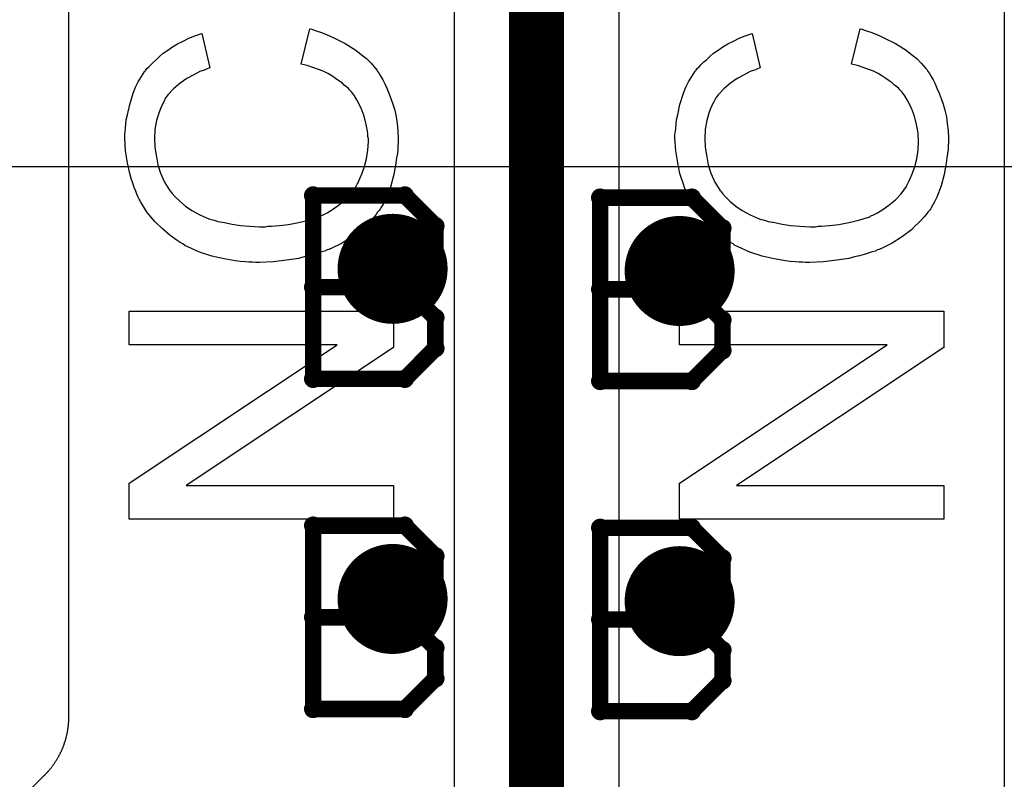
# Model space of a CAD drawing. Extents: x -1.5 to 9, y -3 to 5.
# Tile 107 of 256: x 0.806 to 0.985, y 1.889 to 2.027. Entities that reach past the tile are written whole.
import ezdxf

# ---------------------------------------------------------------- set-up
doc = ezdxf.new("R2010")
doc.units = 0
doc.layers.get('0').update_dxf_attribs({"linetype": 'CONTINUOUS'})
for name, color, linetype in [('qfn16-30-34-a_copper_signal_1', 1, 'CONTINUOUS'), ('qfn16-30-34-a_copper_signal_2', 1, 'CONTINUOUS'), ('qfn16-30-34-a_copper_signal_bot', 5, 'CONTINUOUS'), ('qfn16-30-34-a_copper_signal_top', 1, 'CONTINUOUS'), ('qfn16-30-34-a_drawing_1', 1, 'CONTINUOUS'), ('qfn16-30-34-a_drillmap_1', 1, 'CONTINUOUS'), ('qfn16-30-34-a_legend_top', 2, 'CONTINUOUS'), ('qfn16-30-34-a_pth_drill', 1, 'CONTINUOUS'), ('qfn16-30-34-a_soldermask_bot', 1, 'CONTINUOUS')]:
    doc.layers.add(name, color=color, linetype=linetype)

# ---------------------------------------------------------------- blocks, each defined once
blk = doc.blocks.new('D29')
at = {"const_width": 0.01}
blk.add_lwpolyline([(-0.005, 0, 1), (0.005, 0, 1)], format="xyb", close=True, dxfattribs=at)
blk = doc.blocks.new('D64')
at = {"const_width": 0.005}
blk.add_lwpolyline([(-0.0025, 0, 1), (0.0025, 0, 1)], format="xyb", close=True, dxfattribs=at)
blk = doc.blocks.new('D69')
at = {"const_width": 0.001667}
blk.add_lwpolyline([(-0.000833, 0, 1), (0.000833, 0, 1)], format="xyb", close=True, dxfattribs=at)
blk = doc.blocks.new('D44')
at = {"const_width": 0.0025}
blk.add_lwpolyline([(-0.00125, 0, 1), (0.00125, 0, 1)], format="xyb", close=True, dxfattribs=at)

msp = doc.modelspace()

# ---------------------------------------------------------------- linework, layer by layer
at = {"layer": 'qfn16-30-34-a_copper_signal_2', "color": 1}
msp.add_lwpolyline([(0.985, 2.06789), (0.985, 1.831213)], dxfattribs=at)
at = {"layer": 'qfn16-30-34-a_copper_signal_top', "color": 1, "const_width": 0.01}
msp.add_lwpolyline([(0.9, 1.85), (0.9, 2.8)], dxfattribs=at)
at = {"layer": 'qfn16-30-34-a_copper_signal_top', "color": 1}
for points in [[(0.881042, 2.068309), (0.881772, 2.068236), (0.881847, 2.068225), (0.88194, 2.068207), (0.882031, 2.068185), (0.882126, 2.068157), (0.88221, 2.068126), (0.882296, 2.06809), (0.882395, 2.068042), (0.882461, 2.068006), (0.882567, 2.067939), (0.882633, 2.067892), (0.882739, 2.067808), (0.883705, 2.06695), (0.885, 2.065707), (0.885, 1.856213)], [(0.981042, 2.068309), (0.981772, 2.068236), (0.981847, 2.068225), (0.98194, 2.068207), (0.982031, 2.068185), (0.982126, 2.068157), (0.98221, 2.068126), (0.982296, 2.06809), (0.982395, 2.068042), (0.982461, 2.068006), (0.982567, 2.067939), (0.982633, 2.067892), (0.982739, 2.067808), (0.983705, 2.06695), (0.985, 2.065707), (0.985, 1.831213)], [(0.715, 1.793787), (0.810594, 1.88938), (0.810607, 1.889393), (0.810683, 1.88947), (0.81076, 1.889549), (0.810836, 1.889627), (0.810911, 1.889706), (0.810985, 1.889786), (0.811059, 1.889866), (0.811133, 1.889947), (0.811206, 1.890028), (0.811278, 1.89011), (0.811349, 1.890192), (0.81142, 1.890275), (0.811491, 1.890358), (0.811561, 1.890442), (0.81163, 1.890526), (0.811698, 1.890611), (0.811766, 1.890696), (0.811834, 1.890782), (0.8119, 1.890869), (0.811966, 1.890955), (0.812032, 1.891043), (0.812097, 1.89113), (0.812161, 1.891218), (0.812225, 1.891307), (0.812287, 1.891396), (0.81235, 1.891486), (0.812411, 1.891576), (0.812472, 1.891666), (0.812532, 1.891757), (0.812592, 1.891849), (0.812651, 1.89194), (0.812709, 1.892033), (0.812767, 1.892125), (0.812824, 1.892218), (0.81288, 1.892312), (0.812936, 1.892406), (0.81299, 1.8925), (0.813045, 1.892595), (0.813098, 1.89269), (0.813151, 1.892785), (0.813203, 1.892881), (0.813255, 1.892977), (0.813275, 1.893015), (0.813305, 1.893074), (0.813355, 1.893171), (0.813405, 1.893268), (0.813453, 1.893366), (0.813501, 1.893464), (0.813548, 1.893562), (0.813595, 1.893661), (0.81364, 1.89376), (0.813686, 1.893859), (0.81373, 1.893959), (0.813773, 1.894059), (0.813816, 1.894159), (0.813858, 1.89426), (0.8139, 1.894361), (0.81394, 1.894462), (0.81398, 1.894563), (0.814019, 1.894665), (0.814058, 1.894767), (0.814096, 1.89487), (0.814132, 1.894972), (0.814169, 1.895075), (0.814204, 1.895178), (0.814239, 1.895282), (0.814273, 1.895386), (0.814306, 1.895489), (0.81432, 1.895534), (0.814338, 1.895593), (0.81437, 1.895698), (0.814401, 1.895803), (0.814431, 1.895907), (0.81446, 1.896012), (0.814489, 1.896118), (0.814517, 1.896223), (0.814544, 1.896329), (0.81457, 1.896435), (0.814596, 1.896541), (0.81462, 1.896647), (0.814645, 1.896753), (0.814668, 1.89686), (0.81469, 1.896967), (0.814712, 1.897074), (0.814733, 1.897181), (0.814753, 1.897288), (0.814772, 1.897395), (0.814791, 1.897503), (0.814808, 1.89761), (0.814826, 1.897718), (0.814842, 1.897826), (0.814857, 1.897934), (0.814872, 1.898042), (0.814886, 1.89815), (0.814899, 1.898259), (0.814911, 1.898367), (0.814923, 1.898475), (0.814933, 1.898584), (0.814943, 1.898693), (0.814952, 1.898801), (0.814961, 1.89891), (0.814968, 1.899019), (0.814975, 1.899128), (0.81498, 1.899231), (0.814986, 1.899346), (0.81499, 1.899455), (0.814994, 1.899564), (0.814997, 1.899673), (0.814999, 1.89978), (0.815, 1.899891), (0.815, 1.9), (0.815, 1.900022), (0.815, 2.065707)], [(0.915, 1.85), (0.915, 2.065707)]]:
    msp.add_lwpolyline(points, dxfattribs=at)
at = {"layer": 'qfn16-30-34-a_drawing_1', "color": 1, "const_width": 0.003}
for points in [[(0.859396, 1.994722), (0.859396, 1.961399)], [(0.876058, 1.994722), (0.859396, 1.994722)], [(0.881611, 1.989168), (0.876058, 1.994722)], [(0.911559, 1.994328), (0.911559, 1.961005)], [(0.928221, 1.994328), (0.911559, 1.994328)], [(0.933774, 1.988774), (0.928221, 1.994328)], [(0.881611, 1.983614), (0.881611, 1.989168)], [(0.933774, 1.98322), (0.933774, 1.988774)], [(0.876058, 1.97806), (0.881611, 1.983614)], [(0.928221, 1.977667), (0.933774, 1.98322)], [(0.876058, 1.97806), (0.859396, 1.97806)], [(0.859396, 1.97806), (0.876058, 1.97806)], [(0.881611, 1.972507), (0.876058, 1.97806)], [(0.928221, 1.977667), (0.911559, 1.977667)], [(0.911559, 1.977667), (0.928221, 1.977667)], [(0.933774, 1.972113), (0.928221, 1.977667)], [(0.881611, 1.966953), (0.881611, 1.972507)], [(0.933774, 1.966559), (0.933774, 1.972113)], [(0.876058, 1.961399), (0.881611, 1.966953)], [(0.928221, 1.961005), (0.933774, 1.966559)], [(0.859396, 1.961399), (0.876058, 1.961399)], [(0.911559, 1.961005), (0.928221, 1.961005)], [(0.859396, 1.934722), (0.859396, 1.901399)], [(0.876058, 1.934722), (0.859396, 1.934722)], [(0.881611, 1.929168), (0.876058, 1.934722)], [(0.911559, 1.934328), (0.911559, 1.901006)], [(0.928221, 1.934328), (0.911559, 1.934328)], [(0.933774, 1.928774), (0.928221, 1.934328)], [(0.881611, 1.923614), (0.881611, 1.929168)], [(0.933774, 1.923221), (0.933774, 1.928774)], [(0.876058, 1.91806), (0.881611, 1.923614)], [(0.928221, 1.917667), (0.933774, 1.923221)], [(0.876058, 1.91806), (0.859396, 1.91806)], [(0.859396, 1.91806), (0.876058, 1.91806)], [(0.881611, 1.912507), (0.876058, 1.91806)], [(0.928221, 1.917667), (0.911559, 1.917667)], [(0.911559, 1.917667), (0.928221, 1.917667)], [(0.933774, 1.912113), (0.928221, 1.917667)], [(0.881611, 1.906953), (0.881611, 1.912507)], [(0.933774, 1.906559), (0.933774, 1.912113)], [(0.876058, 1.901399), (0.881611, 1.906953)], [(0.928221, 1.901006), (0.933774, 1.906559)], [(0.859396, 1.901399), (0.876058, 1.901399)], [(0.911559, 1.901006), (0.928221, 1.901006)]]:
    msp.add_lwpolyline(points, dxfattribs=at)
at = {"layer": 'qfn16-30-34-a_drillmap_1', "color": 1, "const_width": 0.005}
for points in [[(0.873837, 1.976393), (0.873837, 1.986393)], [(0.926, 1.976), (0.926, 1.986)], [(0.868837, 1.981393), (0.878837, 1.981393)], [(0.921, 1.981), (0.931, 1.981)], [(0.873837, 1.916394), (0.873837, 1.926394)], [(0.926, 1.916), (0.926, 1.926)], [(0.868837, 1.921394), (0.878837, 1.921394)], [(0.921, 1.921), (0.931, 1.921)]]:
    msp.add_lwpolyline(points, dxfattribs=at)
at = {"layer": 'qfn16-30-34-a_legend_top', "color": 2}
for points in [[(0.859161, 2.024931), (0.859577, 2.024792), (0.860132, 2.024584), (0.860757, 2.024375), (0.86152, 2.024098), (0.862353, 2.023751), (0.863255, 2.023334), (0.865199, 2.022363), (0.867142, 2.021114), (0.868113, 2.02035), (0.869085, 2.019587), (0.869918, 2.018754), (0.870751, 2.017782), (0.87082, 2.017713), (0.870959, 2.017574), (0.871098, 2.017227), (0.871375, 2.01688), (0.871722, 2.016325), (0.872069, 2.01577), (0.872416, 2.015006), (0.872763, 2.014243), (0.87318, 2.013341), (0.873527, 2.012369), (0.873874, 2.011328), (0.874221, 2.010218), (0.874498, 2.009038), (0.874637, 2.007789), (0.874776, 2.00647), (0.874845, 2.005082), (0.874845, 2.004319), (0.874776, 2.003764), (0.874776, 2.003139), (0.874706, 2.002376), (0.874568, 2.001543), (0.874429, 2.000571), (0.874082, 1.998559), (0.873527, 1.996477), (0.872763, 1.994395), (0.872277, 1.993423), (0.871722, 1.992451), (0.871653, 1.992382), (0.871583, 1.992243), (0.871375, 1.991966), (0.871098, 1.991688), (0.87082, 1.991272), (0.870404, 1.990786), (0.869918, 1.990231), (0.869363, 1.989675), (0.868738, 1.98912), (0.868113, 1.988496), (0.866517, 1.987246), (0.864643, 1.986067), (0.862561, 1.985026), (0.862492, 1.985026), (0.862284, 1.984887), (0.861937, 1.984817), (0.86152, 1.984609), (0.860965, 1.98447), (0.860271, 1.984262), (0.859508, 1.983985), (0.858675, 1.983776), (0.857773, 1.983568), (0.856732, 1.983291), (0.85458, 1.982944), (0.852151, 1.982666), (0.849653, 1.982527), (0.849584, 1.982527), (0.849306, 1.982527), (0.84889, 1.982527), (0.848404, 1.982597), (0.84771, 1.982597), (0.847016, 1.982666), (0.846114, 1.982735), (0.845211, 1.982874), (0.843199, 1.983221), (0.840978, 1.983707), (0.838757, 1.984401), (0.836606, 1.985373), (0.836536, 1.985442), (0.836328, 1.985511), (0.836051, 1.98565), (0.835704, 1.985928), (0.835218, 1.986205), (0.834663, 1.986552), (0.833413, 1.987455), (0.832025, 1.988634), (0.830637, 1.990022), (0.829249, 1.991619), (0.82807, 1.993492), (0.828, 1.993562), (0.827931, 1.99377), (0.827792, 1.994048), (0.827584, 1.994395), (0.827376, 1.99495), (0.827167, 1.995505), (0.82689, 1.996199), (0.826612, 1.996962), (0.826335, 1.997795), (0.826057, 1.998697), (0.825641, 2.000641), (0.825294, 2.002861), (0.825155, 2.005152), (0.825155, 2.005846), (0.825224, 2.006331), (0.825294, 2.006956), (0.825363, 2.007719), (0.825432, 2.008483), (0.825641, 2.009385), (0.826057, 2.011259), (0.826682, 2.013341), (0.827098, 2.014382), (0.827584, 2.015353), (0.828208, 2.016325), (0.828833, 2.017297), (0.828902, 2.017366), (0.828972, 2.017505), (0.82918, 2.017782), (0.829527, 2.018129), (0.829874, 2.018476), (0.83036, 2.018962), (0.830915, 2.019448), (0.83147, 2.020003), (0.832164, 2.020558), (0.832997, 2.021114), (0.83383, 2.021738), (0.834732, 2.022293), (0.835773, 2.022779), (0.836814, 2.023334), (0.837924, 2.023751), (0.839174, 2.024167), (0.840631, 2.017921), (0.840562, 2.017921), (0.840423, 2.017852), (0.840145, 2.017713), (0.839798, 2.017574), (0.839382, 2.017435), (0.838827, 2.017227), (0.837716, 2.016672), (0.836467, 2.015978), (0.835218, 2.015145), (0.834038, 2.014104), (0.832997, 2.012994), (0.832858, 2.012855), (0.832581, 2.012439), (0.832234, 2.011745), (0.831748, 2.010842), (0.831331, 2.009663), (0.830915, 2.008344), (0.830637, 2.006748), (0.830568, 2.005013), (0.830568, 2.004458), (0.830637, 2.004111), (0.830637, 2.003625), (0.830707, 2.00307), (0.830915, 2.001751), (0.831193, 2.000294), (0.831678, 1.998767), (0.832372, 1.997171), (0.833275, 1.995713), (0.833275, 1.995644), (0.833413, 1.995574), (0.83376, 1.995089), (0.834316, 1.994464), (0.835148, 1.993701), (0.836189, 1.992798), (0.837369, 1.991966), (0.838827, 1.991202), (0.840423, 1.990508), (0.840492, 1.990508), (0.840631, 1.990439), (0.840839, 1.990369), (0.841186, 1.9903), (0.841603, 1.990161), (0.842088, 1.990022), (0.843268, 1.989814), (0.844656, 1.989537), (0.846183, 1.989259), (0.847849, 1.98912), (0.849653, 1.989051), (0.849722, 1.989051), (0.849931, 1.989051), (0.850278, 1.989051), (0.850694, 1.989051), (0.85118, 1.98912), (0.851804, 1.98912), (0.852498, 1.98919), (0.853262, 1.989259), (0.854927, 1.989467), (0.856732, 1.989814), (0.858536, 1.990231), (0.860341, 1.990786), (0.86041, 1.990786), (0.860549, 1.990855), (0.860757, 1.990994), (0.861104, 1.991133), (0.861937, 1.991549), (0.862908, 1.992174), (0.864019, 1.992937), (0.865199, 1.993909), (0.86624, 1.995019), (0.867211, 1.996338), (0.867211, 1.996407), (0.867281, 1.996546), (0.867419, 1.996754), (0.867558, 1.997032), (0.867697, 1.997379), (0.867905, 1.997795), (0.868322, 1.998767), (0.868738, 2.000016), (0.869085, 2.001404), (0.869363, 2.002931), (0.869432, 2.004527), (0.869432, 2.005013), (0.869363, 2.005429), (0.869363, 2.005915), (0.869293, 2.006401), (0.869016, 2.00765), (0.868669, 2.009107), (0.868113, 2.010565), (0.86735, 2.012092), (0.866934, 2.012855), (0.866378, 2.013549), (0.866309, 2.013618), (0.86624, 2.013688), (0.866031, 2.013896), (0.865823, 2.014174), (0.865476, 2.014451), (0.86506, 2.014798), (0.864643, 2.015215), (0.864088, 2.015562), (0.863464, 2.015978), (0.86277, 2.016464), (0.862076, 2.01688), (0.861243, 2.017297), (0.860341, 2.017644), (0.859369, 2.017991), (0.858328, 2.018338), (0.857218, 2.018615), (0.858814, 2.025), (0.858883, 2.025), (0.859161, 2.024931)], [(0.959161, 2.024931), (0.959577, 2.024792), (0.960132, 2.024584), (0.960757, 2.024375), (0.96152, 2.024098), (0.962353, 2.023751), (0.963255, 2.023334), (0.965199, 2.022363), (0.967142, 2.021114), (0.968113, 2.02035), (0.969085, 2.019587), (0.969918, 2.018754), (0.970751, 2.017782), (0.97082, 2.017713), (0.970959, 2.017574), (0.971098, 2.017227), (0.971375, 2.01688), (0.971722, 2.016325), (0.972069, 2.01577), (0.972416, 2.015006), (0.972763, 2.014243), (0.97318, 2.013341), (0.973527, 2.012369), (0.973874, 2.011328), (0.974221, 2.010218), (0.974498, 2.009038), (0.974637, 2.007789), (0.974776, 2.00647), (0.974845, 2.005082), (0.974845, 2.004319), (0.974776, 2.003764), (0.974776, 2.003139), (0.974706, 2.002376), (0.974568, 2.001543), (0.974429, 2.000571), (0.974082, 1.998559), (0.973527, 1.996477), (0.972763, 1.994395), (0.972277, 1.993423), (0.971722, 1.992451), (0.971653, 1.992382), (0.971583, 1.992243), (0.971375, 1.991966), (0.971098, 1.991688), (0.97082, 1.991272), (0.970404, 1.990786), (0.969918, 1.990231), (0.969363, 1.989675), (0.968738, 1.98912), (0.968113, 1.988496), (0.966517, 1.987246), (0.964643, 1.986067), (0.962561, 1.985026), (0.962492, 1.985026), (0.962284, 1.984887), (0.961937, 1.984817), (0.96152, 1.984609), (0.960965, 1.98447), (0.960271, 1.984262), (0.959508, 1.983985), (0.958675, 1.983776), (0.957773, 1.983568), (0.956732, 1.983291), (0.95458, 1.982944), (0.952151, 1.982666), (0.949653, 1.982527), (0.949584, 1.982527), (0.949306, 1.982527), (0.94889, 1.982527), (0.948404, 1.982597), (0.94771, 1.982597), (0.947016, 1.982666), (0.946114, 1.982735), (0.945211, 1.982874), (0.943199, 1.983221), (0.940978, 1.983707), (0.938757, 1.984401), (0.936606, 1.985373), (0.936536, 1.985442), (0.936328, 1.985511), (0.936051, 1.98565), (0.935704, 1.985928), (0.935218, 1.986205), (0.934663, 1.986552), (0.933413, 1.987455), (0.932025, 1.988634), (0.930637, 1.990022), (0.929249, 1.991619), (0.92807, 1.993492), (0.928, 1.993562), (0.927931, 1.99377), (0.927792, 1.994048), (0.927584, 1.994395), (0.927376, 1.99495), (0.927167, 1.995505), (0.92689, 1.996199), (0.926612, 1.996962), (0.926335, 1.997795), (0.926057, 1.998697), (0.925641, 2.000641), (0.925294, 2.002861), (0.925155, 2.005152), (0.925155, 2.005846), (0.925224, 2.006331), (0.925294, 2.006956), (0.925363, 2.007719), (0.925432, 2.008483), (0.925641, 2.009385), (0.926057, 2.011259), (0.926682, 2.013341), (0.927098, 2.014382), (0.927584, 2.015353), (0.928208, 2.016325), (0.928833, 2.017297), (0.928902, 2.017366), (0.928972, 2.017505), (0.92918, 2.017782), (0.929527, 2.018129), (0.929874, 2.018476), (0.93036, 2.018962), (0.930915, 2.019448), (0.93147, 2.020003), (0.932164, 2.020558), (0.932997, 2.021114), (0.93383, 2.021738), (0.934732, 2.022293), (0.935773, 2.022779), (0.936814, 2.023334), (0.937924, 2.023751), (0.939174, 2.024167), (0.940631, 2.017921), (0.940562, 2.017921), (0.940423, 2.017852), (0.940145, 2.017713), (0.939798, 2.017574), (0.939382, 2.017435), (0.938827, 2.017227), (0.937716, 2.016672), (0.936467, 2.015978), (0.935218, 2.015145), (0.934038, 2.014104), (0.932997, 2.012994), (0.932858, 2.012855), (0.932581, 2.012439), (0.932234, 2.011745), (0.931748, 2.010842), (0.931331, 2.009663), (0.930915, 2.008344), (0.930637, 2.006748), (0.930568, 2.005013), (0.930568, 2.004458), (0.930637, 2.004111), (0.930637, 2.003625), (0.930707, 2.00307), (0.930915, 2.001751), (0.931193, 2.000294), (0.931678, 1.998767), (0.932372, 1.997171), (0.933275, 1.995713), (0.933275, 1.995644), (0.933413, 1.995574), (0.93376, 1.995089), (0.934316, 1.994464), (0.935148, 1.993701), (0.936189, 1.992798), (0.937369, 1.991966), (0.938827, 1.991202), (0.940423, 1.990508), (0.940492, 1.990508), (0.940631, 1.990439), (0.940839, 1.990369), (0.941186, 1.9903), (0.941603, 1.990161), (0.942088, 1.990022), (0.943268, 1.989814), (0.944656, 1.989537), (0.946183, 1.989259), (0.947849, 1.98912), (0.949653, 1.989051), (0.949722, 1.989051), (0.949931, 1.989051), (0.950278, 1.989051), (0.950694, 1.989051), (0.95118, 1.98912), (0.951804, 1.98912), (0.952498, 1.98919), (0.953262, 1.989259), (0.954927, 1.989467), (0.956732, 1.989814), (0.958536, 1.990231), (0.960341, 1.990786), (0.96041, 1.990786), (0.960549, 1.990855), (0.960757, 1.990994), (0.961104, 1.991133), (0.961937, 1.991549), (0.962908, 1.992174), (0.964019, 1.992937), (0.965199, 1.993909), (0.96624, 1.995019), (0.967211, 1.996338), (0.967211, 1.996407), (0.967281, 1.996546), (0.967419, 1.996754), (0.967558, 1.997032), (0.967697, 1.997379), (0.967905, 1.997795), (0.968322, 1.998767), (0.968738, 2.000016), (0.969085, 2.001404), (0.969363, 2.002931), (0.969432, 2.004527), (0.969432, 2.005013), (0.969363, 2.005429), (0.969363, 2.005915), (0.969293, 2.006401), (0.969016, 2.00765), (0.968669, 2.009107), (0.968113, 2.010565), (0.96735, 2.012092), (0.966934, 2.012855), (0.966378, 2.013549), (0.966309, 2.013618), (0.96624, 2.013688), (0.966031, 2.013896), (0.965823, 2.014174), (0.965476, 2.014451), (0.96506, 2.014798), (0.964643, 2.015215), (0.964088, 2.015562), (0.963464, 2.015978), (0.96277, 2.016464), (0.962076, 2.01688), (0.961243, 2.017297), (0.960341, 2.017644), (0.959369, 2.017991), (0.958328, 2.018338), (0.957218, 2.018615), (0.958814, 2.025), (0.958883, 2.025), (0.959161, 2.024931)], [(0.874012, 1.96712), (0.836328, 1.941998), (0.874012, 1.941998), (0.874012, 1.93589), (0.825988, 1.93589), (0.825988, 1.942414), (0.863741, 1.967606), (0.825988, 1.967606), (0.825988, 1.973713), (0.874012, 1.973713), (0.874012, 1.96712)], [(0.974012, 1.96712), (0.936328, 1.941998), (0.974012, 1.941998), (0.974012, 1.93589), (0.925988, 1.93589), (0.925988, 1.942414), (0.963741, 1.967606), (0.925988, 1.967606), (0.925988, 1.973713), (0.974012, 1.973713), (0.974012, 1.96712)]]:
    msp.add_lwpolyline(points, dxfattribs=at)
at = {"layer": 'qfn16-30-34-a_soldermask_bot', "color": 1}
msp.add_lwpolyline([(0.005412, 0.615412), (0.005412, 0.983), (0.211, 0.983), (0.211, 1.109), (0.116, 1.109), (0.116, 1.331), (0.211, 1.331), (0.211, 1.46), (0.005412, 1.46), (0.005412, 2), (1.194589, 2), (1.194589, 1.459)], dxfattribs=at)

# ---------------------------------------------------------------- block references
at = {"layer": 'qfn16-30-34-a_copper_signal_1'}
for p in [(0.873837, 1.981393), (0.926, 1.981), (0.873837, 1.921394), (0.926, 1.921)]:
    msp.add_blockref('D29', p, dxfattribs=at)
at = {"layer": 'qfn16-30-34-a_copper_signal_2'}
for p in [(0.873837, 1.981393), (0.926, 1.981), (0.873837, 1.921394), (0.926, 1.921)]:
    msp.add_blockref('D29', p, dxfattribs=at)
at = {"layer": 'qfn16-30-34-a_copper_signal_bot'}
for p in [(0.873837, 1.981393), (0.926, 1.981), (0.873837, 1.921394), (0.926, 1.921)]:
    msp.add_blockref('D29', p, dxfattribs=at)
at = {"layer": 'qfn16-30-34-a_copper_signal_top'}
for p in [(0.873837, 1.981393), (0.926, 1.981), (0.873837, 1.921394), (0.926, 1.921)]:
    msp.add_blockref('D29', p, dxfattribs=at)
at = {"layer": 'qfn16-30-34-a_drawing_1'}
for p in [(0.859396, 1.994722), (0.859396, 1.994722), (0.876058, 1.994722), (0.911559, 1.994328), (0.911559, 1.994328), (0.928221, 1.994328), (0.881611, 1.989168), (0.933774, 1.988774), (0.881611, 1.983614), (0.933774, 1.98322), (0.859396, 1.97806), (0.876058, 1.97806), (0.876058, 1.97806), (0.911559, 1.977667), (0.928221, 1.977667), (0.928221, 1.977667), (0.881611, 1.972507), (0.933774, 1.972113), (0.881611, 1.966953), (0.933774, 1.966559), (0.859396, 1.961399), (0.876058, 1.961399), (0.911559, 1.961005), (0.928221, 1.961005), (0.859396, 1.934722), (0.859396, 1.934722), (0.876058, 1.934722), (0.911559, 1.934328), (0.911559, 1.934328), (0.928221, 1.934328), (0.881611, 1.929168), (0.933774, 1.928774), (0.881611, 1.923614), (0.933774, 1.923221), (0.859396, 1.91806), (0.876058, 1.91806), (0.876058, 1.91806), (0.911559, 1.917667), (0.928221, 1.917667), (0.928221, 1.917667), (0.881611, 1.912507), (0.933774, 1.912113), (0.881611, 1.906953), (0.933774, 1.906559), (0.859396, 1.901399), (0.876058, 1.901399), (0.911559, 1.901006), (0.928221, 1.901006)]:
    msp.add_blockref('D69', p, dxfattribs=at)
at = {"layer": 'qfn16-30-34-a_drillmap_1'}
for p in [(0.873837, 1.986393), (0.926, 1.986), (0.868837, 1.981393), (0.878837, 1.981393), (0.921, 1.981), (0.931, 1.981), (0.873837, 1.976393), (0.926, 1.976), (0.873837, 1.926394), (0.926, 1.926), (0.868837, 1.921394), (0.878837, 1.921394), (0.921, 1.921), (0.931, 1.921), (0.873837, 1.916394), (0.926, 1.916)]:
    msp.add_blockref('D44', p, dxfattribs=at)
at = {"layer": 'qfn16-30-34-a_pth_drill'}
for p in [(0.873837, 1.981393), (0.926, 1.981), (0.873837, 1.921394), (0.926, 1.921)]:
    msp.add_blockref('D64', p, dxfattribs=at)

doc.saveas('drawing.dxf')
